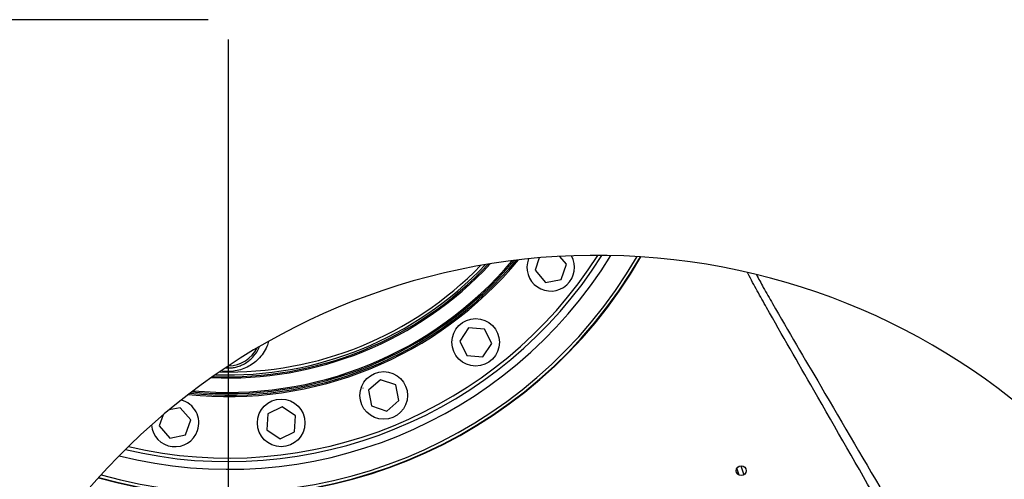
# Model space of a CAD drawing. Extents: x 0 to 4205, y 0 to 2970.
# Tile 6 of 68: x 480 to 976, y 1355 to 1586. Entities that reach past the tile are written whole.
import ezdxf

# ---------------------------------------------------------------- set-up
doc = ezdxf.new("R2010")
doc.units = 0
doc.header["$LTSCALE"] = 5
doc.layers.get('0').update_dxf_attribs({"linetype": 'CONTINUOUS'})
doc.styles.add('SLDTEXTSTYLE0', font='TXT', dxfattribs={"width": 0.605})
doc.dimstyles.new('SLDDIMSTYLE0', dxfattribs={"dimtxt": 25, "dimasz": 25, "dimexe": 0, "dimexo": 0.0625, "dimgap": 6.25, "dimtad": 1, "dimdec": 1, "dimrnd": 1e-09, "dimzin": 12, "dimtxsty": 'SLDTEXTSTYLE0', "dimsah": 1, "dimcen": 0.09, "dimazin": 3, "dimtfac": 1, "dimtofl": 0, "dimtmove": 0, "dimatfit": 3, "dimtolj": 1, "dimtzin": 12})
doc.dimstyles.new('SLDDIMSTYLE1', dxfattribs={"dimtxt": 25, "dimasz": 25, "dimexe": 0, "dimexo": 0.0625, "dimgap": 6.25, "dimtad": 1, "dimdec": 1, "dimrnd": 1e-09, "dimzin": 12, "dimtxsty": 'SLDTEXTSTYLE0', "dimsah": 1, "dimcen": 0.09, "dimazin": 3, "dimtfac": 1, "dimtmove": 0, "dimatfit": 3, "dimtolj": 1, "dimtzin": 12})

# ---------------------------------------------------------------- blocks, each defined once
blk = doc.blocks.new('_D_3')
at = {"color": 7, "linetype": 'CONTINUOUS'}
for p, q in [((584.74, 1576.46), (584.74, 708.8)), ((519.74, 1176.46), (519.74, 708.8)), ((519.74, 716.3), (469.74, 716.3)), ((584.74, 716.3), (519.74, 716.3)), ((584.74, 716.3), (634.74, 716.3))]:
    blk.add_line(p, q, dxfattribs=at)
for points in [[(519.74, 716.3), (494.74, 720.05), (494.74, 712.55)], [(584.74, 716.3), (609.74, 712.55), (609.74, 720.05)]]:
    blk.add_solid(points, dxfattribs=at)
at = {"color": 7, "linetype": 'CONTINUOUS', "insert": (533.14, 748.53), "char_height": 25, "attachment_point": 1, "style": 'SLDTEXTSTYLE0'}
blk.add_mtext('65', dxfattribs=at)
blk = doc.blocks.new('_D_5')
at = {"color": 7, "linetype": 'CONTINUOUS'}
for p, q in [((574.74, 1586.46), (346.71, 1586.46)), ((354.21, 1586.46), (354.21, 1186.46)), ((899.74, 1186.46), (346.71, 1186.46))]:
    blk.add_line(p, q, dxfattribs=at)
for points in [[(354.21, 1586.46), (350.46, 1561.46), (357.96, 1561.46)], [(354.21, 1186.46), (357.96, 1211.46), (350.46, 1211.46)]]:
    blk.add_solid(points, dxfattribs=at)
at = {"color": 7, "linetype": 'CONTINUOUS', "insert": (321.99, 1357.81), "char_height": 25, "attachment_point": 1, "rotation": 90, "style": 'SLDTEXTSTYLE0'}
blk.add_mtext('400', dxfattribs=at)

msp = doc.modelspace()

# ---------------------------------------------------------------- linework, layer by layer
at = {"color": 7, "linetype": 'CONTINUOUS'}
for p, q in [((741.6, 1466.41), (739.44, 1460.12)), ((755.31, 1463.21), (751.88, 1467.15)), ((736.49, 1459.68), (736.47, 1459.66)), ((736.47, 1459.66), (736.48, 1459.63)), ((736.48, 1459.63), (736.51, 1459.63)), ((736.52, 1459.68), (736.49, 1459.68)), ((736.51, 1459.63), (736.53, 1459.66)), ((736.53, 1459.66), (736.52, 1459.68)), ((739.44, 1460.12), (744.75, 1454.02)), ((752.68, 1455.57), (755.31, 1463.21)), ((744.75, 1454.02), (752.68, 1455.57)), ((705.98, 1431.08), (701.47, 1424.38)), ((714.05, 1430.53), (705.98, 1431.08)), ((717.6, 1423.26), (714.05, 1430.53)), ((698.5, 1424.73), (698.48, 1424.71)), ((698.48, 1424.71), (698.49, 1424.68)), ((698.49, 1424.68), (698.52, 1424.67)), ((698.53, 1424.72), (698.5, 1424.73)), ((698.52, 1424.67), (698.54, 1424.69)), ((698.54, 1424.69), (698.53, 1424.72)), ((701.47, 1424.38), (705.02, 1417.12)), ((713.08, 1416.56), (717.6, 1423.26)), ((705.02, 1417.12), (713.08, 1416.56)), ((661.64, 1405), (655.54, 1399.69)), ((669.28, 1402.37), (661.64, 1405)), ((652.77, 1400.79), (652.74, 1400.78)), ((652.74, 1400.78), (652.74, 1400.75)), ((652.74, 1400.75), (652.76, 1400.73)), ((652.76, 1400.73), (652.79, 1400.75)), ((652.79, 1400.78), (652.77, 1400.79)), ((652.79, 1400.75), (652.79, 1400.78)), ((655.54, 1399.69), (657.09, 1391.76)), ((670.83, 1394.44), (669.28, 1402.37)), ((560.61, 1390.86), (554.98, 1389.76)), ((565.91, 1384.76), (560.61, 1390.86)), ((612.05, 1391.28), (604.79, 1387.73)), ((618.76, 1386.76), (612.05, 1391.28)), ((657.09, 1391.76), (664.74, 1389.13)), ((664.74, 1389.13), (670.83, 1394.44)), ((551.95, 1387.22), (550.05, 1381.67)), ((563.29, 1377.12), (565.91, 1384.76)), ((602.37, 1389.51), (602.36, 1389.48)), ((602.36, 1389.48), (602.38, 1389.46)), ((602.4, 1389.51), (602.37, 1389.51)), ((602.38, 1389.46), (602.41, 1389.46)), ((602.42, 1389.49), (602.4, 1389.51)), ((602.41, 1389.46), (602.42, 1389.49)), ((604.79, 1387.73), (604.23, 1379.66)), ((618.2, 1378.7), (618.76, 1386.76)), ((550.05, 1381.67), (555.35, 1375.57)), ((604.23, 1379.66), (610.94, 1375.15)), ((555.35, 1375.57), (563.29, 1377.12)), ((610.94, 1375.15), (618.2, 1378.7))]:
    msp.add_line(p, q, dxfattribs=at)
at = {"color": 8, "linetype": 'CONTINUOUS'}
for p, q in [((842.4, 1356.84), (841.24, 1360.36)), ((843.22, 1361.6), (844.75, 1357.09))]:
    msp.add_line(p, q, dxfattribs=at)
at = {"color": 7, "linetype": 'CONTINUOUS'}
for centre, radius in [((709.53, 1423.82), 12), ((663.19, 1397.06), 12), ((611.5, 1383.21), 12), ((843.35, 1359.12), 2.5)]:
    msp.add_circle(centre, radius, dxfattribs=at)
for centre, radius, start, end in [((770.76, 1129.92), 337.75, 0, 175.4304), ((584.79, 1586.3), 239.84, 254.1839, 330.156), ((584.76, 1586.34), 239.78, 254.2024, 330.1403), ((584.79, 1586.31), 239.59, 254.2139, 330.1262), ((584.81, 1586.34), 220.86, 256.8321, 327.5004), ((584.78, 1586.27), 189.8, 263.9243, 320.4207), ((584.77, 1586.27), 188.31, 264.4084, 319.9387), ((747.37, 1461.64), 11.98, 159.1962, 28.8681), ((584.89, 1586.2), 179.71, 267.5274, 316.8), ((584.86, 1428.33), 16.29, 270.678, 333.1644), ((558.06, 1383.22), 11.93, 340.8869, 75.0687), ((558, 1383.18), 11.97, 185.1741, 341.1594)]:
    msp.add_arc(centre, radius, start, end, dxfattribs=at)
at = {"color": 8, "linetype": 'CONTINUOUS'}
for centre, radius, start, end in [((584.79, 1586.3), 238.1, 254.39, 329.9499), ((584.75, 1586.43), 226.61, 255.9616, 328.3749), ((584.82, 1586.31), 222.61, 256.5387, 327.7945), ((584.81, 1586.29), 189.11, 264.1448, 320.193), ((584.8, 1586.24), 187.65, 264.6103, 319.732), ((584.88, 1586.23), 180.36, 267.2723, 317.0552), ((584.89, 1586.12), 178.73, 267.8998, 316.4348), ((584.92, 1586.09), 177.25, 268.5284, 315.8025)]:
    msp.add_arc(centre, radius, start, end, dxfattribs=at)
for points, knots in [([(979.63, 1224.53), (968.71, 1244.09), (946.87, 1283.2), (913.33, 1341.43), (883.16, 1394.18), (862.41, 1430.24), (851.42, 1449.78), (848.19, 1455.66), (846.7, 1458.82), (846.59, 1459.05)], [0, 0, 0, 0, 0.249202, 0.498414, 0.747627, 0.925394, 0.961211, 0.997125, 1, 1, 1, 1]), ([(851.03, 1457.99), (852.18, 1455.83), (854.79, 1450.88), (865.67, 1432.16), (886.63, 1396.23), (917.43, 1343.73), (951.58, 1285.83), (973.95, 1246.99), (985.14, 1227.57)], [0, 0, 0, 0, 0.02758, 0.06299, 0.243533, 0.495692, 0.74785, 1, 1, 1, 1]), ([(605.23, 1424.33), (604.97, 1423.44), (604.33, 1421.31), (602.49, 1418.26), (600.11, 1415.39), (597.36, 1413.07), (594.4, 1411.26), (591.07, 1409.93), (587.66, 1409.17), (584.32, 1409.04), (582.17, 1409.13), (581.12, 1409.39), (581.09, 1409.39)], [0, 0, 0, 0, 0.090101, 0.213665, 0.341206, 0.448869, 0.560034, 0.675474, 0.793531, 0.895711, 0.997744, 1, 1, 1, 1])]:
    msp.add_open_spline(points, degree=3, knots=knots, dxfattribs=at)
at = {"color": 7, "linetype": 'CONTINUOUS'}
msp.add_open_spline([(583.44, 1410.97), (583.67, 1410.95), (584.64, 1410.84), (585.81, 1410.91), (587.5, 1411.09), (589.19, 1411.43), (591, 1412.06), (592.87, 1412.92), (594.73, 1414.06), (596.91, 1415.9), (598.75, 1418.16), (600.01, 1420.14), (600.39, 1421.35), (600.46, 1421.6)], degree=3, knots=[0, 0, 0, 0, 0.031783, 0.135948, 0.161614, 0.26974, 0.375058, 0.428594, 0.55634, 0.678081, 0.823967, 0.963338, 1, 1, 1, 1], dxfattribs=at)

# ---------------------------------------------------------------- dimensions: what is measured, and where the dimension line sits
dim = msp.add_linear_dim(base=(354.21, 1186.46), p1=(584.74, 1586.46), p2=(909.74, 1186.46), angle=90, dimstyle='SLDDIMSTYLE0', dxfattribs=at)
dim.commit()
dim.dimension.update_dxf_attribs({"geometry": '_D_5', "text_midpoint": (354.21, 1386.46), "dimtype": 160})
dim = msp.add_linear_dim(base=(519.74, 716.3), p1=(584.74, 1586.46), p2=(519.74, 1186.46), dimstyle='SLDDIMSTYLE1', dxfattribs=at)
dim.commit()
dim.dimension.update_dxf_attribs({"geometry": '_D_3', "text_midpoint": (552.24, 716.3), "dimtype": 160})

doc.saveas('drawing.dxf')
